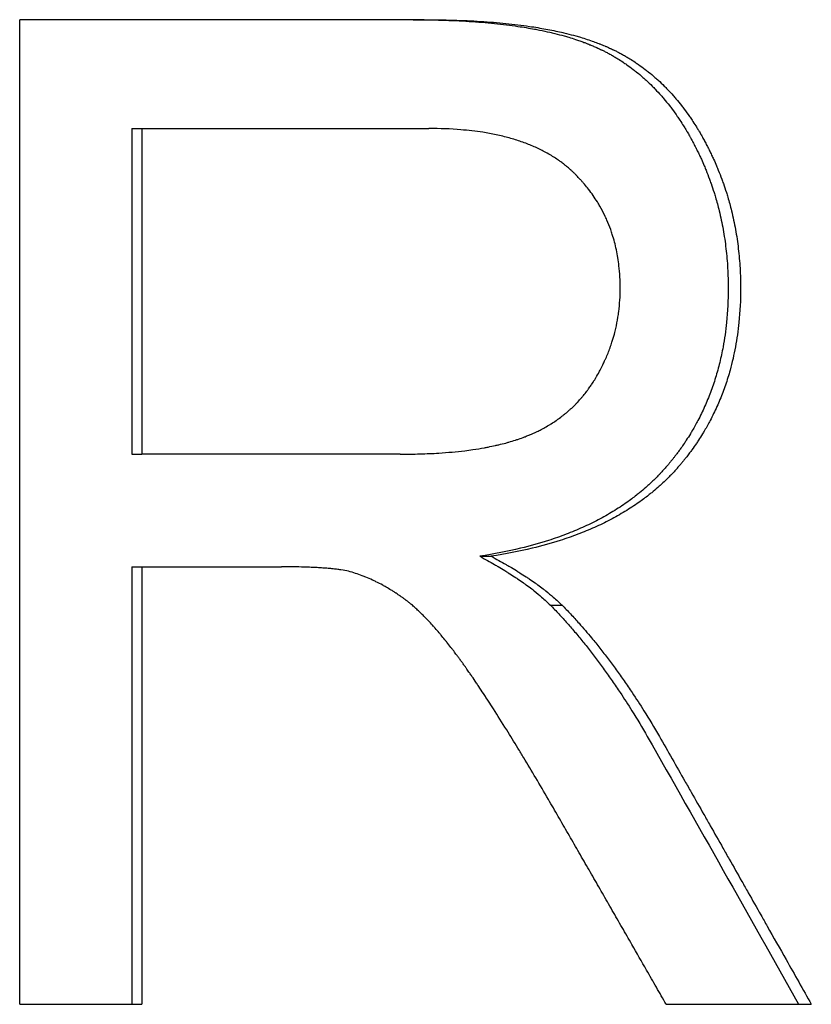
# Model space of a CAD drawing. Extents: x -2.8 to 2.8, y 0 to 10.1.
# Tile 13 of 14: x 0.86 to 1.149, y 7.695 to 8.055. Entities that reach past the tile are written whole.
import ezdxf

# ---------------------------------------------------------------- set-up
doc = ezdxf.new("R2010")
doc.units = 0
doc.header["$MEASUREMENT"] = 0
doc.layers.get('0').update_dxf_attribs({"linetype": 'CONTINUOUS'})

msp = doc.modelspace()

# ---------------------------------------------------------------- linework, layer by layer
for p, q in [((1.00785, 8.05486), (0.85995, 8.05486)), ((0.85995, 7.69486), (0.85995, 8.05486)), ((0.90092, 8.01508), (0.90092, 7.89599)), ((0.90092, 8.01508), (0.90457, 8.01508)), ((0.90457, 8.01508), (0.90457, 7.89599)), ((0.90457, 8.01508), (1.0096, 8.01508)), ((0.90092, 7.89599), (0.90457, 7.89599)), ((0.99907, 7.89599), (0.90457, 7.89599)), ((1.0282, 7.85867), (1.03236, 7.85867)), ((0.90092, 7.85483), (0.90457, 7.85483)), ((0.90457, 7.85483), (0.90457, 7.69486)), ((0.90457, 7.85483), (0.95569, 7.85483)), ((1.05397, 7.84084), (1.05824, 7.84084)), ((0.85995, 7.69486), (0.90457, 7.69486)), ((1.0963, 7.69486), (1.14939, 7.69486))]:
    msp.add_line(p, q)
for points, knots in [([(1.00379, 8.05486), (1.00743, 8.05486), (1.01096, 8.05481), (1.01437, 8.05471), (1.01779, 8.05461), (1.02109, 8.05446), (1.02429, 8.05425), (1.02589, 8.05415), (1.02745, 8.05404), (1.029, 8.05391), (1.03208, 8.05366), (1.03505, 8.05335), (1.03791, 8.053), (1.03934, 8.05282), (1.04075, 8.05263), (1.04212, 8.05243), (1.04419, 8.05212), (1.04619, 8.05179), (1.04813, 8.05143), (1.04877, 8.05131), (1.04941, 8.05118), (1.05005, 8.05106), (1.05131, 8.0508), (1.05255, 8.05054), (1.05376, 8.05026), (1.05437, 8.05012), (1.05497, 8.04998), (1.05556, 8.04983), (1.05674, 8.04954), (1.0579, 8.04923), (1.05903, 8.04892), (1.05959, 8.04876), (1.06015, 8.0486), (1.0607, 8.04843), (1.06153, 8.04818), (1.06234, 8.04793), (1.06313, 8.04767), (1.0634, 8.04758), (1.06366, 8.04749), (1.06392, 8.0474), (1.06445, 8.04723), (1.06497, 8.04705), (1.06548, 8.04686), (1.06573, 8.04677), (1.06598, 8.04668), (1.06624, 8.04658), (1.06661, 8.04644), (1.06699, 8.0463), (1.06736, 8.04616), (1.06748, 8.04611), (1.0676, 8.04606), (1.06773, 8.04601), (1.06797, 8.04592), (1.06821, 8.04582), (1.06846, 8.04572), (1.06858, 8.04567), (1.0687, 8.04562), (1.06882, 8.04557), (1.06906, 8.04547), (1.06929, 8.04537), (1.06953, 8.04527), (1.06965, 8.04522), (1.06977, 8.04517), (1.06988, 8.04512), (1.07012, 8.04502), (1.07035, 8.04492), (1.07059, 8.04481), (1.0707, 8.04476), (1.07082, 8.04471), (1.07094, 8.04466), (1.07117, 8.04455), (1.0714, 8.04445), (1.07163, 8.04434), (1.07175, 8.04428), (1.07186, 8.04423), (1.07198, 8.04418), (1.07221, 8.04407), (1.07244, 8.04396), (1.07266, 8.04385), (1.07278, 8.04379), (1.07289, 8.04374), (1.07301, 8.04368), (1.07335, 8.04351), (1.07369, 8.04334), (1.07403, 8.04317), (1.07425, 8.04305), (1.07448, 8.04293), (1.0747, 8.04281), (1.07515, 8.04258), (1.0756, 8.04234), (1.07604, 8.04209), (1.07626, 8.04197), (1.07648, 8.04184), (1.0767, 8.04172), (1.07714, 8.04147), (1.07757, 8.04121), (1.07801, 8.04095), (1.07822, 8.04082), (1.07844, 8.04069), (1.07866, 8.04055), (1.0793, 8.04015), (1.07994, 8.03975), (1.08057, 8.03933), (1.08099, 8.03905), (1.08141, 8.03876), (1.08183, 8.03847), (1.08266, 8.03789), (1.08347, 8.03729), (1.08428, 8.03667), (1.08468, 8.03637), (1.08508, 8.03605), (1.08548, 8.03573), (1.08627, 8.0351), (1.08706, 8.03444), (1.08783, 8.03376), (1.08821, 8.03342), (1.08859, 8.03308), (1.08897, 8.03273), (1.08973, 8.03204), (1.09047, 8.03132), (1.09121, 8.03059), (1.09158, 8.03022), (1.09194, 8.02985), (1.0923, 8.02948), (1.09302, 8.02872), (1.09373, 8.02795), (1.09443, 8.02716), (1.09478, 8.02676), (1.09513, 8.02636), (1.09547, 8.02596), (1.09615, 8.02514), (1.09683, 8.02431), (1.09749, 8.02346), (1.09782, 8.02304), (1.09815, 8.02261), (1.09847, 8.02218), (1.09913, 8.02131), (1.09976, 8.02042), (1.10039, 8.01951), (1.1007, 8.01906), (1.10101, 8.0186), (1.10132, 8.01814), (1.10178, 8.01744), (1.10224, 8.01673), (1.10268, 8.01602), (1.10283, 8.01578), (1.10298, 8.01554), (1.10313, 8.0153), (1.10335, 8.01494), (1.10357, 8.01457), (1.10379, 8.0142), (1.10386, 8.01408), (1.10393, 8.01396), (1.104, 8.01384), (1.10415, 8.01359), (1.10429, 8.01334), (1.10444, 8.01309), (1.10451, 8.01297), (1.10458, 8.01284), (1.10465, 8.01272), (1.10479, 8.01247), (1.10493, 8.01222), (1.10508, 8.01197), (1.10515, 8.01184), (1.10522, 8.01171), (1.10529, 8.01159), (1.10543, 8.01133), (1.10557, 8.01108), (1.10571, 8.01082), (1.10577, 8.0107), (1.10584, 8.01057), (1.10591, 8.01044), (1.10605, 8.01018), (1.10619, 8.00993), (1.10632, 8.00967), (1.10639, 8.00954), (1.10646, 8.00941), (1.10652, 8.00928), (1.10666, 8.00903), (1.10679, 8.00877), (1.10692, 8.00851), (1.10699, 8.00838), (1.10706, 8.00825), (1.10712, 8.00812), (1.10732, 8.00773), (1.10751, 8.00734), (1.1077, 8.00696), (1.10783, 8.0067), (1.10796, 8.00643), (1.10808, 8.00617), (1.10834, 8.00565), (1.10858, 8.00513), (1.10883, 8.0046), (1.10895, 8.00434), (1.10907, 8.00408), (1.10919, 8.00382), (1.10954, 8.00303), (1.10989, 8.00223), (1.11023, 8.00144), (1.11045, 8.0009), (1.11067, 8.00037), (1.11089, 7.99984), (1.11132, 7.99877), (1.11174, 7.99769), (1.11214, 7.99661), (1.11234, 7.99607), (1.11253, 7.99552), (1.11272, 7.99498), (1.1131, 7.99389), (1.11347, 7.99279), (1.11381, 7.99169), (1.11399, 7.99114), (1.11416, 7.99059), (1.11432, 7.99003), (1.11481, 7.98837), (1.11527, 7.98669), (1.11568, 7.985), (1.11596, 7.98387), (1.11622, 7.98273), (1.11646, 7.98159), (1.11695, 7.9793), (1.11736, 7.97699), (1.11771, 7.97466), (1.11788, 7.97349), (1.11803, 7.97231), (1.11817, 7.97113), (1.11845, 7.96877), (1.11866, 7.96638), (1.1188, 7.96396), (1.11893, 7.96154), (1.119, 7.9591), (1.119, 7.95663)], [0, 0, 0, 0, 0.125, 0.125, 0.125, 0.25, 0.25, 0.25, 0.3125, 0.3125, 0.3125, 0.4375, 0.4375, 0.4375, 0.5, 0.5, 0.5, 0.59375, 0.59375, 0.59375, 0.625, 0.625, 0.625, 0.6875, 0.6875, 0.6875, 0.71875, 0.71875, 0.71875, 0.78125, 0.78125, 0.78125, 0.8125, 0.8125, 0.8125, 0.859375, 0.859375, 0.859375, 0.875, 0.875, 0.875, 0.90625, 0.90625, 0.90625, 0.921875, 0.921875, 0.921875, 0.945312, 0.945312, 0.945312, 0.953125, 0.953125, 0.953125, 0.96875, 0.96875, 0.96875, 0.976562, 0.976562, 0.976562, 0.992188, 0.992188, 0.992188, 1, 1, 1, 1.015625, 1.015625, 1.015625, 1.023438, 1.023438, 1.023438, 1.039062, 1.039062, 1.039062, 1.046875, 1.046875, 1.046875, 1.0625, 1.0625, 1.0625, 1.070312, 1.070312, 1.070312, 1.09375, 1.09375, 1.09375, 1.109375, 1.109375, 1.109375, 1.140625, 1.140625, 1.140625, 1.15625, 1.15625, 1.15625, 1.1875, 1.1875, 1.1875, 1.203125, 1.203125, 1.203125, 1.25, 1.25, 1.25, 1.28125, 1.28125, 1.28125, 1.34375, 1.34375, 1.34375, 1.375, 1.375, 1.375, 1.4375, 1.4375, 1.4375, 1.46875, 1.46875, 1.46875, 1.53125, 1.53125, 1.53125, 1.5625, 1.5625, 1.5625, 1.625, 1.625, 1.625, 1.65625, 1.65625, 1.65625, 1.71875, 1.71875, 1.71875, 1.75, 1.75, 1.75, 1.8125, 1.8125, 1.8125, 1.84375, 1.84375, 1.84375, 1.890625, 1.890625, 1.890625, 1.90625, 1.90625, 1.90625, 1.929688, 1.929688, 1.929688, 1.9375, 1.9375, 1.9375, 1.953125, 1.953125, 1.953125, 1.960938, 1.960938, 1.960938, 1.976562, 1.976562, 1.976562, 1.984375, 1.984375, 1.984375, 2, 2, 2, 2.007812, 2.007812, 2.007812, 2.023438, 2.023438, 2.023438, 2.03125, 2.03125, 2.03125, 2.046875, 2.046875, 2.046875, 2.054688, 2.054688, 2.054688, 2.078125, 2.078125, 2.078125, 2.09375, 2.09375, 2.09375, 2.125, 2.125, 2.125, 2.140625, 2.140625, 2.140625, 2.1875, 2.1875, 2.1875, 2.21875, 2.21875, 2.21875, 2.28125, 2.28125, 2.28125, 2.3125, 2.3125, 2.3125, 2.375, 2.375, 2.375, 2.40625, 2.40625, 2.40625, 2.5, 2.5, 2.5, 2.5625, 2.5625, 2.5625, 2.6875, 2.6875, 2.6875, 2.75, 2.75, 2.75, 2.875, 2.875, 2.875, 3, 3, 3, 3]), ([(1.00785, 8.05486), (1.01151, 8.05486), (1.01505, 8.05481), (1.01848, 8.05471), (1.02191, 8.05461), (1.02523, 8.05446), (1.02844, 8.05425), (1.03004, 8.05415), (1.03161, 8.05404), (1.03316, 8.05391), (1.03626, 8.05366), (1.03924, 8.05335), (1.04211, 8.053), (1.04355, 8.05282), (1.04496, 8.05263), (1.04634, 8.05243), (1.04841, 8.05212), (1.05042, 8.05179), (1.05237, 8.05143), (1.05432, 8.05107), (1.0562, 8.05068), (1.05803, 8.05026), (1.05864, 8.05012), (1.05924, 8.04998), (1.05983, 8.04983), (1.06102, 8.04954), (1.06218, 8.04923), (1.06331, 8.04892), (1.06388, 8.04876), (1.06444, 8.0486), (1.06499, 8.04843), (1.06582, 8.04818), (1.06664, 8.04793), (1.06744, 8.04767), (1.06824, 8.04741), (1.06902, 8.04714), (1.06979, 8.04686), (1.07043, 8.04663), (1.07106, 8.0464), (1.07168, 8.04616), (1.0718, 8.04611), (1.07193, 8.04606), (1.07205, 8.04601), (1.07266, 8.04577), (1.07327, 8.04553), (1.07386, 8.04527), (1.07398, 8.04522), (1.0741, 8.04517), (1.07422, 8.04512), (1.07457, 8.04497), (1.07492, 8.04481), (1.07527, 8.04466), (1.0755, 8.04455), (1.07574, 8.04445), (1.07597, 8.04434), (1.07609, 8.04428), (1.0762, 8.04423), (1.07632, 8.04418), (1.07655, 8.04407), (1.07678, 8.04396), (1.07701, 8.04385), (1.07712, 8.04379), (1.07724, 8.04374), (1.07735, 8.04368), (1.07769, 8.04351), (1.07804, 8.04334), (1.07838, 8.04317), (1.0786, 8.04305), (1.07883, 8.04293), (1.07905, 8.04281), (1.0795, 8.04258), (1.07995, 8.04234), (1.08039, 8.04209), (1.08062, 8.04197), (1.08084, 8.04184), (1.08106, 8.04172), (1.0815, 8.04147), (1.08194, 8.04121), (1.08237, 8.04095), (1.08259, 8.04082), (1.08281, 8.04069), (1.08302, 8.04055), (1.08367, 8.04015), (1.08431, 8.03975), (1.08495, 8.03933), (1.08537, 8.03905), (1.08579, 8.03876), (1.08621, 8.03847), (1.08704, 8.03789), (1.08786, 8.03729), (1.08867, 8.03667), (1.08907, 8.03637), (1.08948, 8.03605), (1.08987, 8.03573), (1.09067, 8.0351), (1.09146, 8.03444), (1.09223, 8.03376), (1.09262, 8.03342), (1.093, 8.03308), (1.09338, 8.03273), (1.09414, 8.03204), (1.09489, 8.03132), (1.09563, 8.03059), (1.096, 8.03022), (1.09636, 8.02985), (1.09672, 8.02948), (1.09745, 8.02872), (1.09816, 8.02795), (1.09886, 8.02716), (1.09921, 8.02676), (1.09956, 8.02636), (1.0999, 8.02596), (1.10059, 8.02514), (1.10127, 8.02431), (1.10193, 8.02346), (1.10227, 8.02304), (1.1026, 8.02261), (1.10292, 8.02218), (1.10357, 8.02131), (1.10422, 8.02042), (1.10484, 8.01951), (1.10516, 8.01906), (1.10547, 8.0186), (1.10578, 8.01814), (1.10624, 8.01744), (1.1067, 8.01673), (1.10715, 8.01602), (1.1073, 8.01578), (1.10745, 8.01554), (1.10759, 8.0153), (1.10782, 8.01494), (1.10804, 8.01457), (1.10826, 8.0142), (1.10833, 8.01408), (1.1084, 8.01396), (1.10847, 8.01384), (1.10862, 8.01359), (1.10876, 8.01334), (1.10891, 8.01309), (1.10898, 8.01297), (1.10905, 8.01284), (1.10912, 8.01272), (1.10927, 8.01247), (1.10941, 8.01222), (1.10955, 8.01197), (1.10962, 8.01184), (1.10969, 8.01171), (1.10976, 8.01159), (1.1099, 8.01133), (1.11004, 8.01108), (1.11018, 8.01082), (1.11025, 8.0107), (1.11032, 8.01057), (1.11039, 8.01044), (1.11053, 8.01018), (1.11067, 8.00993), (1.1108, 8.00967), (1.11087, 8.00954), (1.11094, 8.00941), (1.111, 8.00928), (1.11114, 8.00903), (1.11127, 8.00877), (1.11141, 8.00851), (1.11147, 8.00838), (1.11154, 8.00825), (1.1116, 8.00812), (1.1118, 8.00773), (1.112, 8.00734), (1.11219, 8.00696), (1.11232, 8.0067), (1.11244, 8.00643), (1.11257, 8.00617), (1.11282, 8.00565), (1.11307, 8.00513), (1.11331, 8.0046), (1.11344, 8.00434), (1.11356, 8.00408), (1.11368, 8.00382), (1.11404, 8.00303), (1.11438, 8.00223), (1.11472, 8.00144), (1.11495, 8.0009), (1.11517, 8.00037), (1.11539, 7.99984), (1.11582, 7.99877), (1.11624, 7.99769), (1.11664, 7.99661), (1.11684, 7.99607), (1.11704, 7.99552), (1.11723, 7.99498), (1.11761, 7.99389), (1.11798, 7.99279), (1.11832, 7.99169), (1.1185, 7.99114), (1.11867, 7.99059), (1.11883, 7.99003), (1.11933, 7.98837), (1.11978, 7.98669), (1.1202, 7.985), (1.12048, 7.98387), (1.12074, 7.98273), (1.12098, 7.98159), (1.12147, 7.9793), (1.12188, 7.97699), (1.12223, 7.97466), (1.12241, 7.97349), (1.12256, 7.97231), (1.1227, 7.97113), (1.12298, 7.96877), (1.12319, 7.96638), (1.12333, 7.96396), (1.12346, 7.96154), (1.12353, 7.9591), (1.12353, 7.95663)], [0, 0, 0, 0, 0.125, 0.125, 0.125, 0.25, 0.25, 0.25, 0.3125, 0.3125, 0.3125, 0.4375, 0.4375, 0.4375, 0.5, 0.5, 0.5, 0.59375, 0.59375, 0.59375, 0.6875, 0.6875, 0.6875, 0.71875, 0.71875, 0.71875, 0.78125, 0.78125, 0.78125, 0.8125, 0.8125, 0.8125, 0.859375, 0.859375, 0.859375, 0.90625, 0.90625, 0.90625, 0.945312, 0.945312, 0.945312, 0.953125, 0.953125, 0.953125, 0.992188, 0.992188, 0.992188, 1, 1, 1, 1.023438, 1.023438, 1.023438, 1.039062, 1.039062, 1.039062, 1.046875, 1.046875, 1.046875, 1.0625, 1.0625, 1.0625, 1.070312, 1.070312, 1.070312, 1.09375, 1.09375, 1.09375, 1.109375, 1.109375, 1.109375, 1.140625, 1.140625, 1.140625, 1.15625, 1.15625, 1.15625, 1.1875, 1.1875, 1.1875, 1.203125, 1.203125, 1.203125, 1.25, 1.25, 1.25, 1.28125, 1.28125, 1.28125, 1.34375, 1.34375, 1.34375, 1.375, 1.375, 1.375, 1.4375, 1.4375, 1.4375, 1.46875, 1.46875, 1.46875, 1.53125, 1.53125, 1.53125, 1.5625, 1.5625, 1.5625, 1.625, 1.625, 1.625, 1.65625, 1.65625, 1.65625, 1.71875, 1.71875, 1.71875, 1.75, 1.75, 1.75, 1.8125, 1.8125, 1.8125, 1.84375, 1.84375, 1.84375, 1.890625, 1.890625, 1.890625, 1.90625, 1.90625, 1.90625, 1.929688, 1.929688, 1.929688, 1.9375, 1.9375, 1.9375, 1.953125, 1.953125, 1.953125, 1.960938, 1.960938, 1.960938, 1.976562, 1.976562, 1.976562, 1.984375, 1.984375, 1.984375, 2, 2, 2, 2.007812, 2.007812, 2.007812, 2.023438, 2.023438, 2.023438, 2.03125, 2.03125, 2.03125, 2.046875, 2.046875, 2.046875, 2.054688, 2.054688, 2.054688, 2.078125, 2.078125, 2.078125, 2.09375, 2.09375, 2.09375, 2.125, 2.125, 2.125, 2.140625, 2.140625, 2.140625, 2.1875, 2.1875, 2.1875, 2.21875, 2.21875, 2.21875, 2.28125, 2.28125, 2.28125, 2.3125, 2.3125, 2.3125, 2.375, 2.375, 2.375, 2.40625, 2.40625, 2.40625, 2.5, 2.5, 2.5, 2.5625, 2.5625, 2.5625, 2.6875, 2.6875, 2.6875, 2.75, 2.75, 2.75, 2.875, 2.875, 2.875, 3, 3, 3, 3]), ([(1.07953, 7.95663), (1.07953, 7.95947), (1.07938, 7.96222), (1.07907, 7.96489), (1.07883, 7.96689), (1.07852, 7.96884), (1.07811, 7.97075), (1.07771, 7.97265), (1.07721, 7.97451), (1.07663, 7.97632), (1.07644, 7.97693), (1.07624, 7.97753), (1.07603, 7.97812), (1.0756, 7.97931), (1.07514, 7.98047), (1.07463, 7.98162), (1.07438, 7.98219), (1.07412, 7.98276), (1.07385, 7.98332), (1.07331, 7.98445), (1.07273, 7.98555), (1.07211, 7.98663), (1.0718, 7.98717), (1.07148, 7.98771), (1.07116, 7.98824), (1.07066, 7.98903), (1.07015, 7.98982), (1.06961, 7.99059), (1.06907, 7.99136), (1.06852, 7.99212), (1.06794, 7.99287), (1.06745, 7.9935), (1.06695, 7.99411), (1.06644, 7.99472), (1.06634, 7.99484), (1.06623, 7.99496), (1.06613, 7.99508), (1.06592, 7.99533), (1.06571, 7.99557), (1.0655, 7.99581), (1.06523, 7.9961), (1.06496, 7.9964), (1.06469, 7.9967), (1.06436, 7.99705), (1.06402, 7.9974), (1.06369, 7.99775), (1.06363, 7.99781), (1.06357, 7.99787), (1.06352, 7.99792), (1.06323, 7.99821), (1.06294, 7.9985), (1.06265, 7.99878), (1.06259, 7.99884), (1.06253, 7.9989), (1.06247, 7.99895), (1.0623, 7.99912), (1.06212, 7.99929), (1.06194, 7.99946), (1.06182, 7.99957), (1.0617, 7.99968), (1.06158, 7.99979), (1.06152, 7.99985), (1.06146, 7.9999), (1.0614, 7.99996), (1.06127, 8.00007), (1.06115, 8.00017), (1.06103, 8.00028), (1.06097, 8.00034), (1.06091, 8.00039), (1.06084, 8.00045), (1.06066, 8.00061), (1.06047, 8.00077), (1.06028, 8.00093), (1.06015, 8.00103), (1.06003, 8.00114), (1.0599, 8.00124), (1.05965, 8.00145), (1.05939, 8.00166), (1.05913, 8.00186), (1.059, 8.00197), (1.05886, 8.00207), (1.05873, 8.00217), (1.05834, 8.00247), (1.05794, 8.00277), (1.05753, 8.00306), (1.05726, 8.00326), (1.05698, 8.00345), (1.0567, 8.00364), (1.05615, 8.00402), (1.05558, 8.0044), (1.055, 8.00476), (1.05471, 8.00494), (1.05442, 8.00512), (1.05413, 8.00529), (1.05324, 8.00582), (1.05233, 8.00633), (1.05139, 8.00682), (1.05077, 8.00714), (1.05013, 8.00745), (1.04949, 8.00776), (1.04819, 8.00837), (1.04685, 8.00894), (1.04547, 8.00947), (1.04478, 8.00974), (1.04407, 8.01), (1.04336, 8.01025), (1.04193, 8.01074), (1.04045, 8.0112), (1.03893, 8.01162), (1.03817, 8.01183), (1.03739, 8.01203), (1.03661, 8.01222), (1.03504, 8.0126), (1.03342, 8.01294), (1.03176, 8.01325), (1.03093, 8.0134), (1.03009, 8.01354), (1.02924, 8.01368), (1.02668, 8.01408), (1.02401, 8.01439), (1.02124, 8.01462), (1.01755, 8.01492), (1.01367, 8.01508), (1.0096, 8.01508)], [0, 0, 0, 0, 0.166667, 0.166667, 0.166667, 0.291667, 0.291667, 0.291667, 0.416667, 0.416667, 0.416667, 0.458333, 0.458333, 0.458333, 0.541667, 0.541667, 0.541667, 0.583333, 0.583333, 0.583333, 0.666667, 0.666667, 0.666667, 0.708333, 0.708333, 0.708333, 0.770833, 0.770833, 0.770833, 0.833333, 0.833333, 0.833333, 0.885417, 0.885417, 0.885417, 0.895833, 0.895833, 0.895833, 0.916667, 0.916667, 0.916667, 0.942708, 0.942708, 0.942708, 0.973958, 0.973958, 0.973958, 0.979167, 0.979167, 0.979167, 1.005208, 1.005208, 1.005208, 1.010417, 1.010417, 1.010417, 1.026042, 1.026042, 1.026042, 1.036458, 1.036458, 1.036458, 1.041667, 1.041667, 1.041667, 1.052083, 1.052083, 1.052083, 1.057292, 1.057292, 1.057292, 1.072917, 1.072917, 1.072917, 1.083333, 1.083333, 1.083333, 1.104167, 1.104167, 1.104167, 1.114583, 1.114583, 1.114583, 1.145833, 1.145833, 1.145833, 1.166667, 1.166667, 1.166667, 1.208333, 1.208333, 1.208333, 1.229167, 1.229167, 1.229167, 1.291667, 1.291667, 1.291667, 1.333333, 1.333333, 1.333333, 1.416667, 1.416667, 1.416667, 1.458333, 1.458333, 1.458333, 1.541667, 1.541667, 1.541667, 1.583333, 1.583333, 1.583333, 1.666667, 1.666667, 1.666667, 1.708333, 1.708333, 1.708333, 1.833333, 1.833333, 1.833333, 2, 2, 2, 2]), ([(0.99907, 7.89599), (1.00156, 7.89599), (1.00398, 7.89603), (1.00633, 7.8961), (1.00868, 7.89617), (1.01096, 7.89627), (1.01317, 7.89641), (1.01649, 7.89662), (1.01965, 7.89691), (1.02266, 7.89728), (1.02366, 7.8974), (1.02465, 7.89753), (1.02562, 7.89767), (1.02707, 7.89788), (1.02848, 7.89811), (1.02986, 7.89836), (1.03032, 7.89844), (1.03077, 7.89853), (1.03122, 7.89862), (1.03212, 7.89879), (1.033, 7.89898), (1.03387, 7.89917), (1.0343, 7.89926), (1.03473, 7.89936), (1.03515, 7.89946), (1.036, 7.89967), (1.03683, 7.89988), (1.03764, 7.90009), (1.03805, 7.9002), (1.03845, 7.90031), (1.03885, 7.90043), (1.03965, 7.90066), (1.04043, 7.90089), (1.04119, 7.90114), (1.04157, 7.90126), (1.04195, 7.90139), (1.04232, 7.90151), (1.04307, 7.90177), (1.0438, 7.90203), (1.04451, 7.9023), (1.0446, 7.90233), (1.04469, 7.90237), (1.04478, 7.9024), (1.04522, 7.90257), (1.04565, 7.90275), (1.04608, 7.90293), (1.04617, 7.90296), (1.04625, 7.903), (1.04634, 7.90303), (1.0466, 7.90314), (1.04685, 7.90325), (1.04711, 7.90336), (1.04728, 7.90344), (1.04745, 7.90351), (1.04762, 7.90359), (1.04795, 7.90374), (1.04829, 7.90389), (1.04862, 7.90405), (1.04878, 7.90412), (1.04895, 7.9042), (1.04911, 7.90428), (1.04961, 7.90452), (1.05009, 7.90476), (1.05058, 7.90502), (1.0509, 7.90518), (1.05122, 7.90535), (1.05153, 7.90552), (1.05216, 7.90587), (1.05278, 7.90622), (1.0534, 7.90659), (1.0537, 7.90677), (1.054, 7.90696), (1.0543, 7.90715), (1.0549, 7.90752), (1.05549, 7.90791), (1.05607, 7.90831), (1.05636, 7.90851), (1.05665, 7.90871), (1.05693, 7.90891), (1.0575, 7.90932), (1.05806, 7.90974), (1.05861, 7.91017), (1.05888, 7.91039), (1.05915, 7.9106), (1.05942, 7.91082), (1.05996, 7.91127), (1.06049, 7.91172), (1.061, 7.91218), (1.06126, 7.91241), (1.06152, 7.91264), (1.06177, 7.91288), (1.06228, 7.91335), (1.06277, 7.91384), (1.06326, 7.91433), (1.0635, 7.91458), (1.06374, 7.91483), (1.06398, 7.91508), (1.06445, 7.91559), (1.06492, 7.9161), (1.06537, 7.91663), (1.0656, 7.91689), (1.06583, 7.91716), (1.06605, 7.91743), (1.06649, 7.91796), (1.06692, 7.91851), (1.06735, 7.91907), (1.06756, 7.91935), (1.06777, 7.91963), (1.06797, 7.91992), (1.06828, 7.92035), (1.06859, 7.92078), (1.06889, 7.92122), (1.06898, 7.92136), (1.06908, 7.92151), (1.06918, 7.92166), (1.06933, 7.92188), (1.06947, 7.9221), (1.06962, 7.92233), (1.06967, 7.9224), (1.06971, 7.92248), (1.06976, 7.92255), (1.06986, 7.9227), (1.06995, 7.92285), (1.07005, 7.92301), (1.07009, 7.92308), (1.07014, 7.92316), (1.07019, 7.92323), (1.07028, 7.92339), (1.07037, 7.92354), (1.07047, 7.92369), (1.07051, 7.92377), (1.07056, 7.92385), (1.0706, 7.92392), (1.07069, 7.92408), (1.07079, 7.92423), (1.07088, 7.92439), (1.07092, 7.92447), (1.07097, 7.92455), (1.07101, 7.92462), (1.07114, 7.92486), (1.07128, 7.92509), (1.07141, 7.92533), (1.0715, 7.92548), (1.07158, 7.92564), (1.07167, 7.9258), (1.07171, 7.92588), (1.07175, 7.92595), (1.0718, 7.92603), (1.07192, 7.92627), (1.07205, 7.9265), (1.07218, 7.92674), (1.07226, 7.9269), (1.07234, 7.92706), (1.07242, 7.92721), (1.07259, 7.92753), (1.07275, 7.92785), (1.07291, 7.92817), (1.07298, 7.92832), (1.07306, 7.92848), (1.07314, 7.92864), (1.07337, 7.92912), (1.0736, 7.9296), (1.07382, 7.93008), (1.07396, 7.9304), (1.07411, 7.93072), (1.07425, 7.93104), (1.07453, 7.93169), (1.0748, 7.93234), (1.07506, 7.93299), (1.07519, 7.93331), (1.07532, 7.93364), (1.07544, 7.93396), (1.07569, 7.93462), (1.07593, 7.93527), (1.07615, 7.93593), (1.07626, 7.93626), (1.07637, 7.93659), (1.07648, 7.93693), (1.0768, 7.93792), (1.0771, 7.93892), (1.07737, 7.93993), (1.07755, 7.9406), (1.07772, 7.94127), (1.07787, 7.94195), (1.07819, 7.94331), (1.07846, 7.94467), (1.07869, 7.94605), (1.0788, 7.94674), (1.0789, 7.94744), (1.07899, 7.94813), (1.07917, 7.94953), (1.0793, 7.95093), (1.07939, 7.95235), (1.07948, 7.95376), (1.07953, 7.95519), (1.07953, 7.95663)], [0, 0, 0, 0, 0.125, 0.125, 0.125, 0.25, 0.25, 0.25, 0.4375, 0.4375, 0.4375, 0.5, 0.5, 0.5, 0.59375, 0.59375, 0.59375, 0.625, 0.625, 0.625, 0.6875, 0.6875, 0.6875, 0.71875, 0.71875, 0.71875, 0.78125, 0.78125, 0.78125, 0.8125, 0.8125, 0.8125, 0.875, 0.875, 0.875, 0.90625, 0.90625, 0.90625, 0.96875, 0.96875, 0.96875, 0.976562, 0.976562, 0.976562, 1.015625, 1.015625, 1.015625, 1.023438, 1.023438, 1.023438, 1.046875, 1.046875, 1.046875, 1.0625, 1.0625, 1.0625, 1.09375, 1.09375, 1.09375, 1.109375, 1.109375, 1.109375, 1.15625, 1.15625, 1.15625, 1.1875, 1.1875, 1.1875, 1.25, 1.25, 1.25, 1.28125, 1.28125, 1.28125, 1.34375, 1.34375, 1.34375, 1.375, 1.375, 1.375, 1.4375, 1.4375, 1.4375, 1.46875, 1.46875, 1.46875, 1.53125, 1.53125, 1.53125, 1.5625, 1.5625, 1.5625, 1.625, 1.625, 1.625, 1.65625, 1.65625, 1.65625, 1.71875, 1.71875, 1.71875, 1.75, 1.75, 1.75, 1.8125, 1.8125, 1.8125, 1.84375, 1.84375, 1.84375, 1.890625, 1.890625, 1.890625, 1.90625, 1.90625, 1.90625, 1.929688, 1.929688, 1.929688, 1.9375, 1.9375, 1.9375, 1.953125, 1.953125, 1.953125, 1.960938, 1.960938, 1.960938, 1.976562, 1.976562, 1.976562, 1.984375, 1.984375, 1.984375, 2, 2, 2, 2.007812, 2.007812, 2.007812, 2.03125, 2.03125, 2.03125, 2.046875, 2.046875, 2.046875, 2.054688, 2.054688, 2.054688, 2.078125, 2.078125, 2.078125, 2.09375, 2.09375, 2.09375, 2.125, 2.125, 2.125, 2.140625, 2.140625, 2.140625, 2.1875, 2.1875, 2.1875, 2.21875, 2.21875, 2.21875, 2.28125, 2.28125, 2.28125, 2.3125, 2.3125, 2.3125, 2.375, 2.375, 2.375, 2.40625, 2.40625, 2.40625, 2.5, 2.5, 2.5, 2.5625, 2.5625, 2.5625, 2.6875, 2.6875, 2.6875, 2.75, 2.75, 2.75, 2.875, 2.875, 2.875, 3, 3, 3, 3]), ([(1.119, 7.95663), (1.119, 7.95236), (1.1188, 7.94821), (1.11839, 7.94417), (1.11808, 7.94113), (1.11766, 7.93817), (1.11713, 7.93526), (1.11695, 7.93429), (1.11676, 7.93333), (1.11655, 7.93238), (1.11614, 7.93047), (1.11568, 7.92859), (1.11517, 7.92674), (1.11492, 7.92581), (1.11465, 7.92489), (1.11437, 7.92398), (1.11381, 7.92216), (1.11319, 7.92036), (1.11253, 7.9186), (1.1122, 7.91771), (1.11185, 7.91684), (1.11149, 7.91597), (1.11078, 7.91423), (1.11001, 7.91252), (1.10919, 7.91084), (1.10878, 7.91), (1.10836, 7.90916), (1.10793, 7.90834), (1.10727, 7.9071), (1.10659, 7.90587), (1.10588, 7.90466), (1.10565, 7.90426), (1.10541, 7.90386), (1.10516, 7.90346), (1.10468, 7.90266), (1.10418, 7.90187), (1.10366, 7.90109), (1.10341, 7.90069), (1.10315, 7.9003), (1.10289, 7.89991), (1.10249, 7.89933), (1.10209, 7.89875), (1.10168, 7.89818), (1.10155, 7.89799), (1.10141, 7.89779), (1.10127, 7.8976), (1.101, 7.89722), (1.10072, 7.89684), (1.10044, 7.89646), (1.1003, 7.89628), (1.10015, 7.89609), (1.10001, 7.8959), (1.0998, 7.89562), (1.09958, 7.89534), (1.09936, 7.89505), (1.09915, 7.89477), (1.09893, 7.8945), (1.09871, 7.89422), (1.09863, 7.89412), (1.09856, 7.89403), (1.09848, 7.89394), (1.09834, 7.89375), (1.09819, 7.89357), (1.09804, 7.89339), (1.09796, 7.89329), (1.09789, 7.8932), (1.09781, 7.89311), (1.09766, 7.89293), (1.09751, 7.89274), (1.09736, 7.89256), (1.09728, 7.89247), (1.09721, 7.89238), (1.09713, 7.89229), (1.09698, 7.8921), (1.09682, 7.89192), (1.09667, 7.89174), (1.09659, 7.89165), (1.09651, 7.89156), (1.09643, 7.89147), (1.09628, 7.89129), (1.09612, 7.89111), (1.09597, 7.89093), (1.09589, 7.89084), (1.09581, 7.89075), (1.09573, 7.89066), (1.09557, 7.89048), (1.09541, 7.8903), (1.09525, 7.89013), (1.09517, 7.89004), (1.09509, 7.88995), (1.09501, 7.88986), (1.09485, 7.88969), (1.09469, 7.88951), (1.09453, 7.88933), (1.09444, 7.88925), (1.09436, 7.88916), (1.09428, 7.88907), (1.09404, 7.88881), (1.09379, 7.88855), (1.09354, 7.88829), (1.09337, 7.88812), (1.09321, 7.88795), (1.09304, 7.88778), (1.0927, 7.88744), (1.09236, 7.8871), (1.09202, 7.88676), (1.09185, 7.88659), (1.09168, 7.88642), (1.0915, 7.88626), (1.09098, 7.88576), (1.09046, 7.88526), (1.08992, 7.88477), (1.08957, 7.88445), (1.08921, 7.88413), (1.08884, 7.88381), (1.08811, 7.88317), (1.08737, 7.88254), (1.08662, 7.88192), (1.08624, 7.88161), (1.08586, 7.88131), (1.08547, 7.881), (1.08432, 7.88009), (1.08313, 7.87921), (1.08192, 7.87835), (1.0811, 7.87778), (1.08028, 7.87721), (1.07944, 7.87666), (1.07776, 7.87556), (1.07602, 7.8745), (1.07423, 7.87349), (1.07333, 7.87298), (1.07242, 7.87248), (1.0715, 7.872), (1.06965, 7.87103), (1.06774, 7.8701), (1.06578, 7.86922), (1.0648, 7.86878), (1.0638, 7.86835), (1.06279, 7.86793), (1.06077, 7.86709), (1.0587, 7.8663), (1.05656, 7.86555), (1.0555, 7.86517), (1.05442, 7.86481), (1.05332, 7.86446), (1.05003, 7.8634), (1.04662, 7.86244), (1.04307, 7.86158), (1.03834, 7.86044), (1.03339, 7.85947), (1.0282, 7.85867)], [0, 0, 0, 0, 0.166667, 0.166667, 0.166667, 0.291667, 0.291667, 0.291667, 0.333333, 0.333333, 0.333333, 0.416667, 0.416667, 0.416667, 0.458333, 0.458333, 0.458333, 0.541667, 0.541667, 0.541667, 0.583333, 0.583333, 0.583333, 0.666667, 0.666667, 0.666667, 0.708333, 0.708333, 0.708333, 0.770833, 0.770833, 0.770833, 0.791667, 0.791667, 0.791667, 0.833333, 0.833333, 0.833333, 0.854167, 0.854167, 0.854167, 0.885417, 0.885417, 0.885417, 0.895833, 0.895833, 0.895833, 0.916667, 0.916667, 0.916667, 0.927083, 0.927083, 0.927083, 0.942708, 0.942708, 0.942708, 0.958333, 0.958333, 0.958333, 0.963542, 0.963542, 0.963542, 0.973958, 0.973958, 0.973958, 0.979167, 0.979167, 0.979167, 0.989583, 0.989583, 0.989583, 0.994792, 0.994792, 0.994792, 1.005208, 1.005208, 1.005208, 1.010417, 1.010417, 1.010417, 1.020833, 1.020833, 1.020833, 1.026042, 1.026042, 1.026042, 1.036458, 1.036458, 1.036458, 1.041667, 1.041667, 1.041667, 1.052083, 1.052083, 1.052083, 1.057292, 1.057292, 1.057292, 1.072917, 1.072917, 1.072917, 1.083333, 1.083333, 1.083333, 1.104167, 1.104167, 1.104167, 1.114583, 1.114583, 1.114583, 1.145833, 1.145833, 1.145833, 1.166667, 1.166667, 1.166667, 1.208333, 1.208333, 1.208333, 1.229167, 1.229167, 1.229167, 1.291667, 1.291667, 1.291667, 1.333333, 1.333333, 1.333333, 1.416667, 1.416667, 1.416667, 1.458333, 1.458333, 1.458333, 1.541667, 1.541667, 1.541667, 1.583333, 1.583333, 1.583333, 1.666667, 1.666667, 1.666667, 1.708333, 1.708333, 1.708333, 1.833333, 1.833333, 1.833333, 2, 2, 2, 2]), ([(1.12353, 7.95663), (1.12353, 7.95236), (1.12333, 7.94821), (1.12292, 7.94417), (1.12261, 7.94113), (1.12219, 7.93817), (1.12165, 7.93526), (1.12111, 7.93236), (1.12046, 7.92952), (1.11969, 7.92674), (1.11943, 7.92581), (1.11916, 7.92489), (1.11888, 7.92398), (1.11832, 7.92216), (1.1177, 7.92036), (1.11703, 7.9186), (1.1167, 7.91771), (1.11635, 7.91684), (1.11599, 7.91597), (1.11528, 7.91423), (1.11451, 7.91252), (1.11368, 7.91084), (1.11327, 7.91), (1.11285, 7.90916), (1.11241, 7.90834), (1.11176, 7.9071), (1.11107, 7.90587), (1.11036, 7.90466), (1.11012, 7.90426), (1.10988, 7.90386), (1.10964, 7.90346), (1.10915, 7.90266), (1.10865, 7.90187), (1.10813, 7.90109), (1.10788, 7.90069), (1.10762, 7.9003), (1.10735, 7.89991), (1.10682, 7.89914), (1.10628, 7.89837), (1.10573, 7.8976), (1.10545, 7.89722), (1.10518, 7.89684), (1.10489, 7.89646), (1.10454, 7.89599), (1.10418, 7.89552), (1.10382, 7.89505), (1.1036, 7.89477), (1.10338, 7.8945), (1.10315, 7.89422), (1.10293, 7.89394), (1.10271, 7.89366), (1.10248, 7.89339), (1.10226, 7.89311), (1.10203, 7.89283), (1.1018, 7.89256), (1.10157, 7.89229), (1.10134, 7.89201), (1.10111, 7.89174), (1.10103, 7.89165), (1.10095, 7.89156), (1.10087, 7.89147), (1.10072, 7.89129), (1.10056, 7.89111), (1.1004, 7.89093), (1.10032, 7.89084), (1.10024, 7.89075), (1.10016, 7.89066), (1.10001, 7.89048), (1.09985, 7.8903), (1.09969, 7.89013), (1.0996, 7.89004), (1.09952, 7.88995), (1.09944, 7.88986), (1.09928, 7.88969), (1.09912, 7.88951), (1.09896, 7.88933), (1.09887, 7.88925), (1.09879, 7.88916), (1.09871, 7.88907), (1.09846, 7.88881), (1.09822, 7.88855), (1.09797, 7.88829), (1.0978, 7.88812), (1.09763, 7.88795), (1.09746, 7.88778), (1.09713, 7.88744), (1.09679, 7.8871), (1.09644, 7.88676), (1.09627, 7.88659), (1.0961, 7.88642), (1.09592, 7.88626), (1.0954, 7.88576), (1.09487, 7.88526), (1.09434, 7.88477), (1.09398, 7.88445), (1.09362, 7.88413), (1.09325, 7.88381), (1.09252, 7.88317), (1.09178, 7.88254), (1.09102, 7.88192), (1.09064, 7.88161), (1.09026, 7.88131), (1.08987, 7.881), (1.08871, 7.88009), (1.08752, 7.87921), (1.0863, 7.87835), (1.08548, 7.87778), (1.08465, 7.87721), (1.08381, 7.87666), (1.08212, 7.87556), (1.08038, 7.8745), (1.07858, 7.87349), (1.07768, 7.87298), (1.07677, 7.87248), (1.07584, 7.872), (1.07398, 7.87103), (1.07207, 7.8701), (1.0701, 7.86922), (1.06911, 7.86878), (1.06811, 7.86835), (1.0671, 7.86793), (1.06507, 7.86709), (1.06298, 7.8663), (1.06084, 7.86555), (1.05977, 7.86517), (1.05868, 7.86481), (1.05758, 7.86446), (1.05428, 7.8634), (1.05085, 7.86244), (1.04729, 7.86158), (1.04255, 7.86044), (1.03757, 7.85947), (1.03236, 7.85867)], [0, 0, 0, 0, 0.166667, 0.166667, 0.166667, 0.291667, 0.291667, 0.291667, 0.416667, 0.416667, 0.416667, 0.458333, 0.458333, 0.458333, 0.541667, 0.541667, 0.541667, 0.583333, 0.583333, 0.583333, 0.666667, 0.666667, 0.666667, 0.708333, 0.708333, 0.708333, 0.770833, 0.770833, 0.770833, 0.791667, 0.791667, 0.791667, 0.833333, 0.833333, 0.833333, 0.854167, 0.854167, 0.854167, 0.895833, 0.895833, 0.895833, 0.916667, 0.916667, 0.916667, 0.942708, 0.942708, 0.942708, 0.958333, 0.958333, 0.958333, 0.973958, 0.973958, 0.973958, 0.989583, 0.989583, 0.989583, 1.005208, 1.005208, 1.005208, 1.010417, 1.010417, 1.010417, 1.020833, 1.020833, 1.020833, 1.026042, 1.026042, 1.026042, 1.036458, 1.036458, 1.036458, 1.041667, 1.041667, 1.041667, 1.052083, 1.052083, 1.052083, 1.057292, 1.057292, 1.057292, 1.072917, 1.072917, 1.072917, 1.083333, 1.083333, 1.083333, 1.104167, 1.104167, 1.104167, 1.114583, 1.114583, 1.114583, 1.145833, 1.145833, 1.145833, 1.166667, 1.166667, 1.166667, 1.208333, 1.208333, 1.208333, 1.229167, 1.229167, 1.229167, 1.291667, 1.291667, 1.291667, 1.333333, 1.333333, 1.333333, 1.416667, 1.416667, 1.416667, 1.458333, 1.458333, 1.458333, 1.541667, 1.541667, 1.541667, 1.583333, 1.583333, 1.583333, 1.666667, 1.666667, 1.666667, 1.708333, 1.708333, 1.708333, 1.833333, 1.833333, 1.833333, 2, 2, 2, 2]), ([(1.0282, 7.85867), (1.02913, 7.85817), (1.03005, 7.85767), (1.03096, 7.85717), (1.03186, 7.85666), (1.03274, 7.85616), (1.0336, 7.85566), (1.03404, 7.85541), (1.03446, 7.85516), (1.03489, 7.85491), (1.03573, 7.85441), (1.03656, 7.85391), (1.03737, 7.85342), (1.03777, 7.85317), (1.03817, 7.85292), (1.03857, 7.85267), (1.03936, 7.85217), (1.04013, 7.85167), (1.04088, 7.85118), (1.04126, 7.85093), (1.04163, 7.85068), (1.04199, 7.85043), (1.04273, 7.84994), (1.04344, 7.84944), (1.04414, 7.84894), (1.04449, 7.8487), (1.04483, 7.84845), (1.04517, 7.8482), (1.04585, 7.84771), (1.04651, 7.84722), (1.04715, 7.84672), (1.04747, 7.84648), (1.04779, 7.84623), (1.0481, 7.84598), (1.04904, 7.84525), (1.04993, 7.84451), (1.05078, 7.84377), (1.05192, 7.84279), (1.05298, 7.84181), (1.05397, 7.84084)], [0, 0, 0, 0, 0.083333, 0.083333, 0.083333, 0.166667, 0.166667, 0.166667, 0.208333, 0.208333, 0.208333, 0.291667, 0.291667, 0.291667, 0.333333, 0.333333, 0.333333, 0.416667, 0.416667, 0.416667, 0.458333, 0.458333, 0.458333, 0.541667, 0.541667, 0.541667, 0.583333, 0.583333, 0.583333, 0.666667, 0.666667, 0.666667, 0.708333, 0.708333, 0.708333, 0.833333, 0.833333, 0.833333, 1, 1, 1, 1]), ([(1.03236, 7.85867), (1.03424, 7.85767), (1.03605, 7.85666), (1.03779, 7.85566), (1.03822, 7.85541), (1.03865, 7.85516), (1.03908, 7.85491), (1.03993, 7.85441), (1.04076, 7.85391), (1.04157, 7.85342), (1.04197, 7.85317), (1.04237, 7.85292), (1.04277, 7.85267), (1.04356, 7.85217), (1.04434, 7.85167), (1.04509, 7.85118), (1.04547, 7.85093), (1.04584, 7.85068), (1.04621, 7.85043), (1.04695, 7.84994), (1.04767, 7.84944), (1.04837, 7.84894), (1.04872, 7.8487), (1.04906, 7.84845), (1.04941, 7.8482), (1.05009, 7.84771), (1.05075, 7.84722), (1.05139, 7.84672), (1.05172, 7.84648), (1.05203, 7.84623), (1.05235, 7.84598), (1.05328, 7.84525), (1.05418, 7.84451), (1.05504, 7.84377), (1.05618, 7.84279), (1.05724, 7.84181), (1.05824, 7.84084)], [0, 0, 0, 0, 0.166667, 0.166667, 0.166667, 0.208333, 0.208333, 0.208333, 0.291667, 0.291667, 0.291667, 0.333333, 0.333333, 0.333333, 0.416667, 0.416667, 0.416667, 0.458333, 0.458333, 0.458333, 0.541667, 0.541667, 0.541667, 0.583333, 0.583333, 0.583333, 0.666667, 0.666667, 0.666667, 0.708333, 0.708333, 0.708333, 0.833333, 0.833333, 0.833333, 1, 1, 1, 1]), ([(0.9802, 7.85319), (0.97936, 7.85337), (0.97843, 7.85354), (0.97742, 7.85369), (0.97716, 7.85373), (0.9769, 7.85376), (0.97664, 7.8538), (0.97611, 7.85387), (0.97556, 7.85394), (0.97499, 7.85401), (0.9747, 7.85404), (0.97441, 7.85407), (0.97412, 7.8541), (0.97352, 7.85416), (0.97291, 7.85422), (0.97227, 7.85427), (0.97195, 7.8543), (0.97163, 7.85432), (0.9713, 7.85435), (0.97064, 7.8544), (0.96996, 7.85444), (0.96926, 7.85449), (0.96891, 7.85451), (0.96855, 7.85453), (0.96819, 7.85455), (0.96746, 7.85458), (0.96672, 7.85462), (0.96595, 7.85465), (0.96557, 7.85466), (0.96518, 7.85468), (0.96478, 7.85469), (0.9636, 7.85473), (0.96237, 7.85476), (0.96108, 7.85479), (0.95937, 7.85482), (0.95758, 7.85483), (0.95569, 7.85483)], [0, 0, 0, 0, 0.166667, 0.166667, 0.166667, 0.208333, 0.208333, 0.208333, 0.291667, 0.291667, 0.291667, 0.333333, 0.333333, 0.333333, 0.416667, 0.416667, 0.416667, 0.458333, 0.458333, 0.458333, 0.541667, 0.541667, 0.541667, 0.583333, 0.583333, 0.583333, 0.666667, 0.666667, 0.666667, 0.708333, 0.708333, 0.708333, 0.833333, 0.833333, 0.833333, 1, 1, 1, 1]), ([(1.05327, 7.76977), (1.0517, 7.77247), (1.05016, 7.77509), (1.04865, 7.77763), (1.04715, 7.78017), (1.04568, 7.78263), (1.04424, 7.78501), (1.04352, 7.7862), (1.04281, 7.78737), (1.04211, 7.78852), (1.04071, 7.79082), (1.03934, 7.79304), (1.03801, 7.79519), (1.03634, 7.79787), (1.03473, 7.80042), (1.03317, 7.80285), (1.03286, 7.80334), (1.03255, 7.80382), (1.03225, 7.8043), (1.03163, 7.80525), (1.03103, 7.80618), (1.03043, 7.80709), (1.03013, 7.80755), (1.02983, 7.808), (1.02954, 7.80845), (1.02895, 7.80934), (1.02837, 7.81021), (1.0278, 7.81107), (1.02751, 7.81149), (1.02723, 7.81192), (1.02695, 7.81233), (1.02639, 7.81317), (1.02583, 7.81398), (1.02529, 7.81477), (1.02501, 7.81517), (1.02474, 7.81556), (1.02448, 7.81595), (1.02414, 7.81643), (1.02381, 7.81691), (1.02348, 7.81738), (1.02328, 7.81766), (1.02309, 7.81794), (1.02289, 7.81821), (1.02263, 7.81858), (1.02237, 7.81894), (1.02212, 7.8193), (1.02199, 7.81948), (1.02186, 7.81966), (1.02174, 7.81983), (1.02148, 7.82019), (1.02123, 7.82054), (1.02098, 7.82088), (1.02085, 7.82106), (1.02072, 7.82123), (1.0206, 7.8214), (1.02035, 7.82175), (1.02009, 7.82209), (1.01984, 7.82243), (1.01972, 7.82259), (1.01959, 7.82276), (1.01947, 7.82293), (1.01909, 7.82343), (1.01872, 7.82392), (1.01835, 7.82441), (1.0181, 7.82473), (1.01786, 7.82506), (1.01761, 7.82537), (1.01712, 7.82601), (1.01663, 7.82663), (1.01615, 7.82724), (1.0159, 7.82754), (1.01566, 7.82784), (1.01542, 7.82814), (1.01494, 7.82874), (1.01446, 7.82932), (1.01399, 7.82989), (1.01375, 7.83017), (1.01351, 7.83046), (1.01328, 7.83073), (1.0128, 7.83129), (1.01233, 7.83183), (1.01187, 7.83236), (1.01164, 7.83263), (1.0114, 7.83289), (1.01117, 7.83315), (1.01071, 7.83366), (1.01025, 7.83416), (1.00979, 7.83465), (1.00957, 7.8349), (1.00934, 7.83514), (1.00911, 7.83538), (1.00866, 7.83586), (1.00821, 7.83632), (1.00776, 7.83677), (1.00754, 7.83699), (1.00732, 7.83722), (1.0071, 7.83744), (1.00665, 7.83787), (1.00621, 7.8383), (1.00577, 7.83871), (1.00556, 7.83891), (1.00534, 7.83911), (1.00512, 7.83931), (1.00469, 7.83971), (1.00426, 7.84009), (1.00383, 7.84046), (1.00362, 7.84065), (1.0034, 7.84083), (1.00319, 7.84101), (1.00287, 7.84128), (1.00256, 7.84154), (1.00224, 7.84179), (1.00214, 7.84188), (1.00203, 7.84196), (1.00193, 7.84204), (1.00177, 7.84217), (1.00162, 7.84229), (1.00146, 7.84241), (1.00141, 7.84245), (1.00136, 7.84249), (1.0013, 7.84253), (1.0012, 7.84261), (1.0011, 7.84269), (1.00099, 7.84277), (1.00094, 7.84281), (1.00089, 7.84284), (1.00084, 7.84288), (1.00074, 7.84296), (1.00063, 7.84304), (1.00053, 7.84311), (1.00048, 7.84315), (1.00043, 7.84319), (1.00038, 7.84322), (1.00028, 7.8433), (1.00017, 7.84337), (1.00007, 7.84345), (1.00002, 7.84348), (0.99997, 7.84352), (0.99992, 7.84355), (0.99977, 7.84366), (0.99961, 7.84377), (0.99946, 7.84388), (0.99936, 7.84395), (0.99925, 7.84402), (0.99915, 7.84409), (0.9991, 7.84413), (0.99905, 7.84416), (0.999, 7.8442), (0.99885, 7.8443), (0.99869, 7.84441), (0.99854, 7.84451), (0.99844, 7.84458), (0.99833, 7.84465), (0.99823, 7.84472), (0.99803, 7.84486), (0.99782, 7.84499), (0.99762, 7.84513), (0.99752, 7.8452), (0.99741, 7.84526), (0.99731, 7.84533), (0.997, 7.84553), (0.9967, 7.84573), (0.99639, 7.84592), (0.99618, 7.84605), (0.99598, 7.84618), (0.99577, 7.8463), (0.99516, 7.84668), (0.99454, 7.84705), (0.99392, 7.8474), (0.99351, 7.84764), (0.9931, 7.84787), (0.99269, 7.84809), (0.99186, 7.84854), (0.99103, 7.84897), (0.99021, 7.84938), (0.98979, 7.84958), (0.98938, 7.84978), (0.98896, 7.84997), (0.98813, 7.85035), (0.9873, 7.85072), (0.98647, 7.85106), (0.98605, 7.85123), (0.98564, 7.85139), (0.98522, 7.85155), (0.98439, 7.85187), (0.98355, 7.85216), (0.98271, 7.85243), (0.98188, 7.85271), (0.98104, 7.85296), (0.9802, 7.85319)], [0, 0, 0, 0, 0.125, 0.125, 0.125, 0.25, 0.25, 0.25, 0.3125, 0.3125, 0.3125, 0.4375, 0.4375, 0.4375, 0.59375, 0.59375, 0.59375, 0.625, 0.625, 0.625, 0.6875, 0.6875, 0.6875, 0.71875, 0.71875, 0.71875, 0.78125, 0.78125, 0.78125, 0.8125, 0.8125, 0.8125, 0.875, 0.875, 0.875, 0.90625, 0.90625, 0.90625, 0.945312, 0.945312, 0.945312, 0.96875, 0.96875, 0.96875, 1, 1, 1, 1.015625, 1.015625, 1.015625, 1.046875, 1.046875, 1.046875, 1.0625, 1.0625, 1.0625, 1.09375, 1.09375, 1.09375, 1.109375, 1.109375, 1.109375, 1.15625, 1.15625, 1.15625, 1.1875, 1.1875, 1.1875, 1.25, 1.25, 1.25, 1.28125, 1.28125, 1.28125, 1.34375, 1.34375, 1.34375, 1.375, 1.375, 1.375, 1.4375, 1.4375, 1.4375, 1.46875, 1.46875, 1.46875, 1.53125, 1.53125, 1.53125, 1.5625, 1.5625, 1.5625, 1.625, 1.625, 1.625, 1.65625, 1.65625, 1.65625, 1.71875, 1.71875, 1.71875, 1.75, 1.75, 1.75, 1.8125, 1.8125, 1.8125, 1.84375, 1.84375, 1.84375, 1.890625, 1.890625, 1.890625, 1.90625, 1.90625, 1.90625, 1.929688, 1.929688, 1.929688, 1.9375, 1.9375, 1.9375, 1.953125, 1.953125, 1.953125, 1.960938, 1.960938, 1.960938, 1.976562, 1.976562, 1.976562, 1.984375, 1.984375, 1.984375, 2, 2, 2, 2.007812, 2.007812, 2.007812, 2.03125, 2.03125, 2.03125, 2.046875, 2.046875, 2.046875, 2.054688, 2.054688, 2.054688, 2.078125, 2.078125, 2.078125, 2.09375, 2.09375, 2.09375, 2.125, 2.125, 2.125, 2.140625, 2.140625, 2.140625, 2.1875, 2.1875, 2.1875, 2.21875, 2.21875, 2.21875, 2.3125, 2.3125, 2.3125, 2.375, 2.375, 2.375, 2.5, 2.5, 2.5, 2.5625, 2.5625, 2.5625, 2.6875, 2.6875, 2.6875, 2.75, 2.75, 2.75, 2.875, 2.875, 2.875, 3, 3, 3, 3]), ([(1.05397, 7.84084), (1.05501, 7.83977), (1.05605, 7.83868), (1.05709, 7.83757), (1.05812, 7.83646), (1.05915, 7.83533), (1.06017, 7.83417), (1.06068, 7.83359), (1.06119, 7.83301), (1.0617, 7.83242), (1.06272, 7.83124), (1.06374, 7.83004), (1.06475, 7.82882), (1.06525, 7.82821), (1.06575, 7.82759), (1.06626, 7.82697), (1.06726, 7.82572), (1.06826, 7.82445), (1.06925, 7.82317), (1.06975, 7.82252), (1.07025, 7.82187), (1.07074, 7.82121), (1.07173, 7.8199), (1.07272, 7.81857), (1.0737, 7.81721), (1.07419, 7.81653), (1.07468, 7.81585), (1.07516, 7.81516), (1.07614, 7.81378), (1.07711, 7.81238), (1.07807, 7.81096), (1.07856, 7.81025), (1.07904, 7.80953), (1.07952, 7.80881), (1.08096, 7.80664), (1.08239, 7.80442), (1.08381, 7.80216), (1.0857, 7.79913), (1.08757, 7.79602), (1.08942, 7.79282)], [0, 0, 0, 0, 0.083333, 0.083333, 0.083333, 0.166667, 0.166667, 0.166667, 0.208333, 0.208333, 0.208333, 0.291667, 0.291667, 0.291667, 0.333333, 0.333333, 0.333333, 0.416667, 0.416667, 0.416667, 0.458333, 0.458333, 0.458333, 0.541667, 0.541667, 0.541667, 0.583333, 0.583333, 0.583333, 0.666667, 0.666667, 0.666667, 0.708333, 0.708333, 0.708333, 0.833333, 0.833333, 0.833333, 1, 1, 1, 1]), ([(1.05824, 7.84084), (1.05928, 7.83977), (1.06033, 7.83868), (1.06137, 7.83757), (1.0624, 7.83646), (1.06344, 7.83533), (1.06446, 7.83417), (1.06601, 7.83244), (1.06754, 7.83065), (1.06906, 7.82882), (1.06956, 7.82821), (1.07007, 7.82759), (1.07057, 7.82697), (1.07158, 7.82572), (1.07258, 7.82445), (1.07358, 7.82317), (1.07408, 7.82252), (1.07458, 7.82187), (1.07508, 7.82121), (1.07607, 7.8199), (1.07706, 7.81857), (1.07804, 7.81721), (1.07854, 7.81653), (1.07903, 7.81585), (1.07952, 7.81516), (1.08049, 7.81378), (1.08147, 7.81238), (1.08244, 7.81096), (1.08292, 7.81025), (1.08341, 7.80953), (1.08389, 7.80881), (1.08533, 7.80664), (1.08677, 7.80442), (1.0882, 7.80216), (1.09009, 7.79913), (1.09197, 7.79602), (1.09384, 7.79282)], [0, 0, 0, 0, 0.083333, 0.083333, 0.083333, 0.166667, 0.166667, 0.166667, 0.291667, 0.291667, 0.291667, 0.333333, 0.333333, 0.333333, 0.416667, 0.416667, 0.416667, 0.458333, 0.458333, 0.458333, 0.541667, 0.541667, 0.541667, 0.583333, 0.583333, 0.583333, 0.666667, 0.666667, 0.666667, 0.708333, 0.708333, 0.708333, 0.833333, 0.833333, 0.833333, 1, 1, 1, 1]), ([(1.09384, 7.79282), (1.09539, 7.7901), (1.09694, 7.78738), (1.09849, 7.78466), (1.10004, 7.78194), (1.10159, 7.77921), (1.10314, 7.77649), (1.10392, 7.77513), (1.10469, 7.77377), (1.10547, 7.77241), (1.10701, 7.76969), (1.10856, 7.76697), (1.11011, 7.76425), (1.11088, 7.76289), (1.11166, 7.76153), (1.11243, 7.76017), (1.11398, 7.75745), (1.11552, 7.75473), (1.11707, 7.752), (1.11784, 7.75064), (1.11861, 7.74928), (1.11938, 7.74792), (1.12093, 7.7452), (1.12247, 7.74248), (1.12401, 7.73976), (1.12478, 7.7384), (1.12555, 7.73704), (1.12633, 7.73568), (1.12787, 7.73296), (1.12941, 7.73024), (1.13095, 7.72752), (1.13172, 7.72615), (1.13249, 7.72479), (1.13326, 7.72343), (1.13556, 7.71935), (1.13787, 7.71527), (1.14018, 7.71119), (1.14325, 7.70575), (1.14632, 7.7003), (1.14939, 7.69486)], [0, 0, 0, 0, 0.0245709, 0.0245709, 0.0245709, 0.0491418, 0.0491418, 0.0491418, 0.0614272, 0.0614272, 0.0614272, 0.0859981, 0.0859981, 0.0859981, 0.0982836, 0.0982836, 0.0982836, 0.1228545, 0.1228545, 0.1228545, 0.1351399, 0.1351399, 0.1351399, 0.1597108, 0.1597108, 0.1597108, 0.1719963, 0.1719963, 0.1719963, 0.1965671, 0.1965671, 0.1965671, 0.2088526, 0.2088526, 0.2088526, 0.2457089, 0.2457089, 0.2457089, 0.2948507, 0.2948507, 0.2948507, 0.2948507]), ([(1.0963, 7.69486), (1.09511, 7.69694), (1.09392, 7.69902), (1.09273, 7.70111), (1.09154, 7.70319), (1.09035, 7.70527), (1.08915, 7.70735), (1.08737, 7.71047), (1.08558, 7.71359), (1.08379, 7.71671), (1.08319, 7.71775), (1.0826, 7.71879), (1.082, 7.71983), (1.08081, 7.72191), (1.07961, 7.72399), (1.07842, 7.72607), (1.07782, 7.72712), (1.07722, 7.72816), (1.07663, 7.7292), (1.07543, 7.73128), (1.07424, 7.73336), (1.07304, 7.73544), (1.07244, 7.73648), (1.07184, 7.73752), (1.07125, 7.73856), (1.07005, 7.74064), (1.06885, 7.74272), (1.06766, 7.7448), (1.06706, 7.74584), (1.06646, 7.74688), (1.06586, 7.74792), (1.06466, 7.75), (1.06347, 7.75208), (1.06227, 7.75417), (1.06167, 7.75521), (1.06107, 7.75625), (1.06047, 7.75729), (1.05927, 7.75937), (1.05807, 7.76145), (1.05687, 7.76353), (1.05567, 7.76561), (1.05447, 7.76769), (1.05327, 7.76977)], [0, 0, 0, 0, 0.0188023, 0.0188023, 0.0188023, 0.0376047, 0.0376047, 0.0376047, 0.0658082, 0.0658082, 0.0658082, 0.0752094, 0.0752094, 0.0752094, 0.0940117, 0.0940117, 0.0940117, 0.1034129, 0.1034129, 0.1034129, 0.1222153, 0.1222153, 0.1222153, 0.1316164, 0.1316164, 0.1316164, 0.1504188, 0.1504188, 0.1504188, 0.15982, 0.15982, 0.15982, 0.1786223, 0.1786223, 0.1786223, 0.1880235, 0.1880235, 0.1880235, 0.2068258, 0.2068258, 0.2068258, 0.2256282, 0.2256282, 0.2256282, 0.2256282])]:
    msp.add_open_spline(points, degree=3, knots=knots)
for points in [[(0.90092, 7.85483), (0.90092, 7.80151), (0.90092, 7.74819), (0.90092, 7.69486)], [(1.08942, 7.79282), (1.10798, 7.76017), (1.12643, 7.72752), (1.14475, 7.69486)]]:
    msp.add_open_spline(points, degree=3)

doc.saveas('drawing.dxf')
